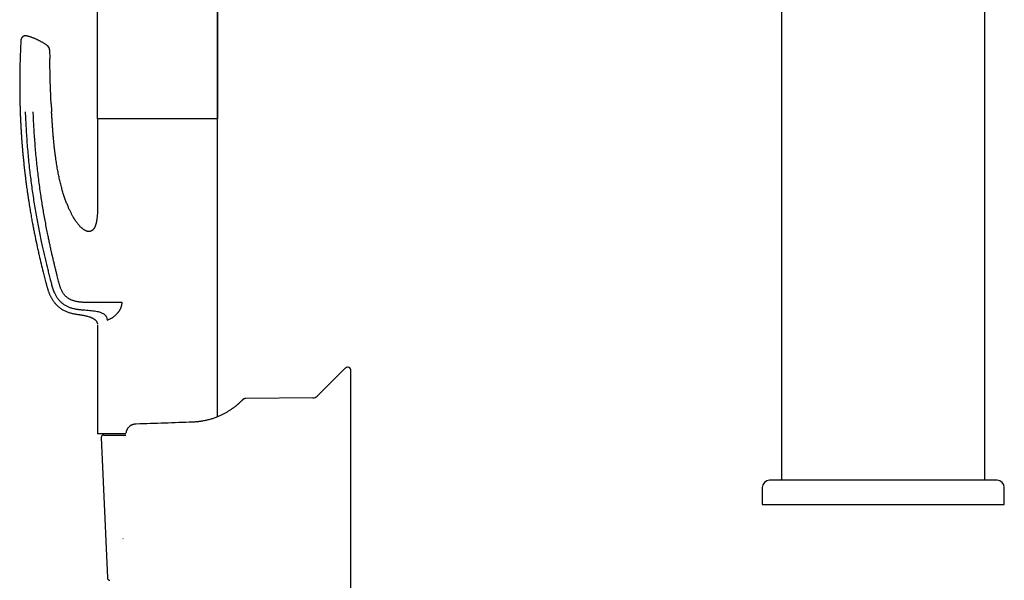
# Model space of a CAD drawing. Header units: millimetres. Extents: x 8 to 932, y 12 to 940.
# Tile 27 of 62: x 230 to 433, y 708 to 824. Entities that reach past the tile are written whole.
import ezdxf

# ---------------------------------------------------------------- set-up
doc = ezdxf.new("R2010")
doc.units = ezdxf.units.MM

msp = doc.modelspace()

# ---------------------------------------------------------------- linework, layer by layer
at = {"color": 7, "linetype": 'Continuous', "lineweight": 30}
for p, q in [((270.67, 927.27), (270.55, 803.48)), ((245.77, 803.48), (245.67, 901.64)), ((387.09, 888.37), (387.09, 728.87)), ((429.09, 728.87), (429.09, 888.37)), ((235.88, 817.77), (235.9, 815.97)), ((245.77, 803.48), (245.77, 785.98)), ((245.77, 803.48), (245.77, 803.48)), ((247.94, 803.48), (245.77, 803.48)), ((245.78, 803.48), (245.78, 803.48)), ((270.57, 803.48), (247.94, 803.48)), ((270.57, 741.98), (270.57, 803.48)), ((245.77, 760.98), (245.77, 738.48)), ((245.77, 760.98), (245.77, 760.98)), ((247.74, 761.93), (247.94, 762.02)), ((296.87, 751.92), (291.12, 746.21)), ((298.07, 696.03), (298.07, 751.71)), ((290.28, 745.87), (276.4, 745.74)), ((253.58, 740.46), (253.6, 740.46)), ((253.76, 740.46), (253.6, 740.46)), ((247.94, 738.48), (245.77, 738.48)), ((245.77, 738.48), (245.77, 738.48)), ((251.63, 738.48), (247.94, 738.48)), ((251.64, 738.66), (251.64, 738.65)), ((246.54, 737.69), (247.8, 708.69)), ((247.04, 738.21), (251.6, 738.21)), ((431.59, 728.87), (384.59, 728.87)), ((383.09, 727.37), (383.09, 723.87)), ((433.09, 723.87), (433.09, 727.37)), ((383.09, 723.87), (433.09, 723.87))]:
    msp.add_line(p, q, dxfattribs=at)
at = {"color": 7, "linetype": 'Continuous', "lineweight": 30, "flags": 128}
msp.add_lwpolyline([(251.04, 716.78), (251.04, 716.78), (251.03, 716.79), (251.03, 716.79)], dxfattribs=at)
at = {"color": 7, "linetype": 'Continuous', "lineweight": 30}
for centre, radius, start, end in [((234.88, 817.76), 1, 24.0072, 53.651), ((297.57, 751.21), 1, 90, 134.8031), ((297.57, 751.71), 0.5, 0, 90), ((290.27, 747.07), 1.2, 270.5, 314.8031), ((247.04, 737.71), 0.5, 90, 182.4813), ((384.59, 727.37), 1.5, 90, 180), ((431.59, 727.37), 1.5, 0, 90), ((248.3, 708.71), 0.5, 182.4813, 270)]:
    msp.add_arc(centre, radius, start, end, dxfattribs=at)
for points, knots in [([(270.54, 803.48), (270.54, 803.62), (270.54, 804.15), (270.54, 805.07), (270.54, 806.22), (270.54, 807.36), (270.54, 808.48), (270.54, 809.58), (270.54, 810.66), (270.54, 811.72), (270.55, 812.84), (270.55, 814.01), (270.55, 815.23), (270.55, 816.43), (270.55, 817.61), (270.55, 818.78), (270.55, 819.92), (270.55, 821.05), (270.55, 822.16), (270.56, 823.25), (270.56, 824.32), (270.56, 825.37), (270.56, 826.39), (270.56, 827.37), (270.56, 828.31), (270.56, 829.24), (270.56, 830.15), (270.56, 831.06), (270.56, 831.97), (270.56, 832.88), (270.57, 833.77), (270.57, 834.65), (270.57, 835.51), (270.57, 836.33), (270.57, 837.12), (270.57, 837.87), (270.57, 838.62), (270.57, 839.34), (270.57, 840.05), (270.57, 840.74), (270.57, 841.41), (270.57, 842.07), (270.57, 842.72), (270.57, 843.34), (270.57, 843.94), (270.57, 844.52), (270.57, 845.09), (270.57, 845.66), (270.58, 846.22), (270.58, 846.78), (270.58, 847.32), (270.58, 847.85), (270.58, 848.35), (270.58, 848.83), (270.58, 849.28), (270.58, 849.7), (270.58, 850.11), (270.58, 850.5), (270.58, 850.86), (270.58, 851.18), (270.58, 851.47), (270.58, 851.76), (270.58, 852.03), (270.58, 852.31), (270.58, 852.65), (270.58, 853.05), (270.58, 853.51), (270.58, 854.05), (270.58, 854.65), (270.58, 855.32), (270.58, 856.01), (270.58, 856.72), (270.58, 857.44), (270.58, 858.18), (270.58, 858.92), (270.58, 859.68), (270.59, 860.44), (270.59, 861.19), (270.59, 861.94), (270.59, 862.7), (270.59, 863.48), (270.59, 864.26), (270.59, 865.05), (270.59, 865.86), (270.6, 866.67), (270.6, 867.5), (270.6, 868.34), (270.6, 869.2), (270.6, 870.07), (270.6, 870.84), (270.6, 871.51), (270.6, 872.08), (270.61, 872.66), (270.61, 873.25), (270.61, 873.86), (270.61, 874.5), (270.61, 875.17), (270.61, 875.85), (270.61, 876.54), (270.61, 877.25), (270.61, 877.96), (270.62, 878.67), (270.62, 879.38), (270.62, 880.09), (270.62, 880.83), (270.62, 881.6), (270.62, 882.41), (270.62, 883.27), (270.62, 884.15), (270.62, 885.04), (270.63, 885.94), (270.63, 886.86), (270.63, 887.8), (270.63, 888.74), (270.63, 889.67), (270.63, 890.6), (270.63, 891.55), (270.63, 892.51), (270.63, 893.49), (270.64, 894.45), (270.64, 895.42), (270.64, 896.37), (270.64, 897.34), (270.64, 898.33), (270.64, 899.36), (270.64, 900.44), (270.64, 901.58), (270.65, 902.74), (270.65, 903.91), (270.65, 905.09), (270.65, 906.29), (270.65, 907.51), (270.65, 908.74), (270.65, 909.99), (270.65, 911.25), (270.66, 912.53), (270.66, 913.82), (270.66, 915.13), (270.66, 916.45), (270.66, 917.79), (270.66, 919.17), (270.66, 920.58), (270.67, 922.04), (270.67, 923.5), (270.67, 924.99), (270.67, 926.25), (270.67, 927), (270.67, 927.26)], [0, 0, 0, 0, 0.003445, 0.012865, 0.022175, 0.031377, 0.040471, 0.049296, 0.058016, 0.066632, 0.075142, 0.085138, 0.094984, 0.104683, 0.114232, 0.123633, 0.132886, 0.14199, 0.150946, 0.159753, 0.168411, 0.176921, 0.185282, 0.19303, 0.200646, 0.208129, 0.21548, 0.2227, 0.230212, 0.237576, 0.244792, 0.251859, 0.258777, 0.265547, 0.271794, 0.277909, 0.283892, 0.289743, 0.295462, 0.301049, 0.306503, 0.311826, 0.317017, 0.322075, 0.326915, 0.331627, 0.336212, 0.34067, 0.34534, 0.349862, 0.354236, 0.358461, 0.362537, 0.366465, 0.370033, 0.373468, 0.376771, 0.379943, 0.382982, 0.385414, 0.387754, 0.390003, 0.392237, 0.394499, 0.396792, 0.400455, 0.404191, 0.408001, 0.413315, 0.418765, 0.424353, 0.430077, 0.435937, 0.441827, 0.447848, 0.454001, 0.460286, 0.466209, 0.472244, 0.478392, 0.484652, 0.491025, 0.497394, 0.503872, 0.510458, 0.517153, 0.523957, 0.530869, 0.53789, 0.54502, 0.549557, 0.554142, 0.558814, 0.563587, 0.568459, 0.573735, 0.579123, 0.584624, 0.590236, 0.595961, 0.601798, 0.607404, 0.61311, 0.618915, 0.624821, 0.630826, 0.637646, 0.644589, 0.651658, 0.65885, 0.666167, 0.673608, 0.681173, 0.688862, 0.696284, 0.703819, 0.711466, 0.719224, 0.727096, 0.735079, 0.742709, 0.750438, 0.758268, 0.766197, 0.774226, 0.783304, 0.792507, 0.801834, 0.811285, 0.820861, 0.830561, 0.840385, 0.850333, 0.860406, 0.870603, 0.880924, 0.891369, 0.901939, 0.912633, 0.923451, 0.934393, 0.94599, 0.957723, 0.969593, 0.981599, 0.993741, 1, 1, 1, 1]), ([(231.19, 820.62), (231.15, 820.63), (231.07, 820.65), (230.94, 820.66), (230.82, 820.65), (230.72, 820.63), (230.64, 820.61), (230.57, 820.59), (230.52, 820.56), (230.47, 820.54), (230.42, 820.51), (230.35, 820.47), (230.29, 820.42), (230.23, 820.36), (230.18, 820.31), (230.13, 820.24), (230.08, 820.17), (230.03, 820.09), (230, 820), (229.97, 819.91), (229.95, 819.81), (229.94, 819.74), (229.94, 819.71)], [0, 0, 0, 0, 0.0746, 0.145862, 0.212442, 0.273206, 0.317029, 0.356211, 0.390505, 0.419737, 0.449089, 0.493338, 0.545895, 0.585429, 0.628396, 0.674591, 0.723748, 0.775527, 0.829526, 0.885281, 0.942285, 1, 1, 1, 1]), ([(235.48, 818.56), (235.44, 818.59), (235.34, 818.66), (235.17, 818.78), (234.97, 818.92), (234.77, 819.05), (234.57, 819.18), (234.36, 819.3), (234.15, 819.42), (233.94, 819.53), (233.73, 819.64), (233.52, 819.75), (233.31, 819.85), (233.09, 819.95), (232.87, 820.05), (232.65, 820.14), (232.43, 820.22), (232.21, 820.3), (231.98, 820.38), (231.76, 820.46), (231.53, 820.53), (231.34, 820.58), (231.23, 820.61), (231.19, 820.62)], [0, 0, 0, 0, 0.0291108, 0.0793762, 0.1295873, 0.1797455, 0.2298525, 0.2799096, 0.3299181, 0.3798794, 0.4297944, 0.4796644, 0.5294904, 0.5792732, 0.6290139, 0.6787131, 0.7283717, 0.7779905, 0.8275701, 0.8771111, 0.9266142, 0.9760798, 1, 1, 1, 1]), ([(229.94, 819.71), (229.92, 819.45), (229.89, 818.82), (229.85, 817.82), (229.8, 816.72), (229.76, 815.63), (229.74, 814.56), (229.71, 813.51), (229.7, 812.48), (229.69, 811.46), (229.69, 810.45), (229.69, 809.45), (229.7, 808.45), (229.72, 807.47), (229.74, 806.5), (229.77, 805.55), (229.8, 804.6), (229.84, 803.68), (229.88, 802.77), (229.93, 801.87), (229.98, 800.98), (230.04, 800.11), (230.09, 799.25), (230.16, 798.41), (230.23, 797.56), (230.3, 796.69), (230.38, 795.81), (230.47, 794.95), (230.55, 794.11), (230.64, 793.31), (230.73, 792.54), (230.81, 791.82), (230.9, 791.11), (230.99, 790.42), (231.08, 789.74), (231.17, 789.07), (231.27, 788.4), (231.36, 787.72), (231.47, 787.04), (231.57, 786.37), (231.67, 785.72), (231.78, 785.09), (231.88, 784.48), (231.98, 783.88), (232.08, 783.3), (232.18, 782.74), (232.28, 782.19), (232.38, 781.67), (232.48, 781.17), (232.57, 780.68), (232.66, 780.2), (232.76, 779.73), (232.85, 779.27), (232.94, 778.83), (233.03, 778.41), (233.11, 778.01), (233.2, 777.62), (233.28, 777.21), (233.38, 776.76), (233.49, 776.28), (233.6, 775.79), (233.8, 774.89), (234.11, 773.58), (234.48, 772.07), (234.81, 770.76), (235.02, 769.97), (235.15, 769.48), (235.2, 769.28), (235.26, 769.08), (235.31, 768.87), (235.37, 768.65), (235.44, 768.42), (235.52, 768.19), (235.6, 767.94), (235.69, 767.7), (235.78, 767.46), (235.88, 767.23), (235.99, 767), (236.11, 766.76), (236.24, 766.51), (236.38, 766.28), (236.52, 766.05), (236.67, 765.84), (236.83, 765.62), (237, 765.41), (237.19, 765.2), (237.39, 764.99), (237.6, 764.79), (237.83, 764.6), (238.08, 764.41), (238.34, 764.23), (238.62, 764.06), (238.91, 763.91), (239.21, 763.76), (239.53, 763.63), (239.86, 763.51), (240.21, 763.41), (240.56, 763.31), (240.93, 763.24), (241.3, 763.17), (241.55, 763.13), (241.67, 763.12)], [0, 0, 0, 0, 0.012782, 0.031245, 0.049479, 0.067483, 0.085258, 0.102493, 0.119508, 0.136303, 0.152877, 0.169564, 0.186022, 0.202252, 0.218254, 0.234029, 0.249575, 0.264894, 0.279985, 0.294848, 0.309483, 0.323891, 0.338071, 0.352023, 0.365747, 0.38058, 0.395138, 0.409419, 0.423424, 0.437153, 0.449394, 0.461406, 0.473189, 0.484743, 0.496068, 0.507163, 0.518029, 0.529716, 0.541125, 0.552254, 0.563105, 0.573677, 0.583969, 0.593981, 0.603712, 0.613163, 0.622334, 0.631066, 0.639527, 0.647717, 0.655634, 0.663667, 0.671399, 0.678828, 0.685955, 0.69278, 0.699301, 0.705519, 0.713732, 0.721927, 0.730124, 0.738321, 0.767607, 0.796909, 0.815565, 0.83423, 0.837515, 0.840808, 0.844229, 0.847827, 0.851604, 0.855501, 0.859585, 0.863857, 0.868321, 0.872319, 0.876463, 0.880754, 0.885193, 0.88978, 0.894517, 0.898697, 0.902993, 0.907404, 0.911928, 0.916567, 0.921319, 0.926185, 0.931169, 0.936273, 0.941495, 0.946837, 0.952297, 0.957873, 0.963566, 0.96938, 0.975316, 0.981372, 0.987543, 0.99383, 1, 1, 1, 1]), ([(235.88, 817.77), (235.88, 817.8), (235.88, 817.88), (235.86, 817.99), (235.82, 818.11), (235.79, 818.18), (235.77, 818.22), (235.76, 818.23)], [0, 0, 0, 0, 0.233965, 0.472695, 0.714694, 0.958345, 1, 1, 1, 1]), ([(236.19, 806.61), (236.16, 807.19), (236.11, 808.33), (236.04, 810.05), (235.99, 811.76), (235.95, 813.48), (235.92, 814.88), (235.91, 815.7), (235.9, 815.95)], [0, 0, 0, 0, 0.183999, 0.367998, 0.551994, 0.735986, 0.919977, 1, 1, 1, 1]), ([(236.19, 806.61), (236.19, 806.54), (236.22, 805.99), (236.25, 805.45), (236.28, 804.98)], [0, 0, 0, 0, 0.140243, 1, 1, 1, 1]), ([(230.83, 804.98), (230.86, 804.41), (230.9, 803.26), (230.99, 801.55), (231.1, 799.84), (231.23, 798.12), (231.37, 796.41), (231.54, 794.7), (231.72, 793.03), (231.91, 791.41), (232.12, 789.84), (232.34, 788.27), (232.57, 786.71), (232.82, 785.16), (233.08, 783.64), (233.35, 782.15), (233.63, 780.7), (233.92, 779.25), (234.2, 777.91), (234.47, 776.66), (234.73, 775.51), (235, 774.35), (235.27, 773.23), (235.54, 772.16), (235.8, 771.13), (236.01, 770.3), (236.18, 769.67), (236.29, 769.25), (236.41, 768.83), (236.54, 768.41), (236.69, 768), (236.84, 767.63), (236.99, 767.31), (237.14, 767.04), (237.29, 766.78), (237.46, 766.52), (237.65, 766.27), (237.85, 766.03), (238.06, 765.8), (238.29, 765.58), (238.53, 765.38), (238.79, 765.19), (239.05, 765.02), (239.33, 764.87), (239.61, 764.74), (239.9, 764.61), (240.21, 764.5), (240.56, 764.4), (240.93, 764.3), (241.3, 764.23), (241.55, 764.19), (241.67, 764.17)], [0, 0, 0, 0, 0.038871, 0.077719, 0.116565, 0.155432, 0.194343, 0.233327, 0.272387, 0.308233, 0.344083, 0.379894, 0.415629, 0.451255, 0.486724, 0.520375, 0.553833, 0.5872, 0.620611, 0.647017, 0.673663, 0.700641, 0.728041, 0.751687, 0.775748, 0.800243, 0.809985, 0.819794, 0.829669, 0.839611, 0.84962, 0.859695, 0.866605, 0.873544, 0.880514, 0.887516, 0.894554, 0.90162, 0.908707, 0.915814, 0.922937, 0.930068, 0.937198, 0.944314, 0.951414, 0.958492, 0.965539, 0.974284, 0.982952, 0.991531, 1, 1, 1, 1]), ([(250.83, 765.6), (250.73, 765.59), (250.54, 765.59), (250.24, 765.58), (249.93, 765.58), (249.61, 765.57), (249.3, 765.57), (248.95, 765.56), (248.59, 765.56), (248.19, 765.56), (247.8, 765.55), (247.41, 765.55), (247.01, 765.55), (246.59, 765.55), (246.17, 765.55), (245.75, 765.56), (245.34, 765.56), (244.94, 765.56), (244.55, 765.56), (244.18, 765.57), (243.81, 765.57), (243.45, 765.58), (243.1, 765.59), (242.75, 765.61), (242.41, 765.64), (242.08, 765.67), (241.76, 765.72), (241.45, 765.77), (241.15, 765.84), (240.86, 765.92), (240.59, 766), (240.36, 766.09), (240.16, 766.18), (239.96, 766.29), (239.77, 766.4), (239.59, 766.52), (239.41, 766.66), (239.25, 766.8), (239.09, 766.96), (238.94, 767.13), (238.81, 767.3), (238.68, 767.49), (238.55, 767.69), (238.43, 767.92), (238.31, 768.17), (238.2, 768.42), (238.1, 768.69), (238, 768.95), (237.92, 769.22), (237.82, 769.58), (237.71, 770.01), (237.58, 770.53), (237.43, 771.12), (237.27, 771.77), (237.09, 772.5), (236.91, 773.24), (236.72, 774.03), (236.52, 774.89), (236.31, 775.8), (236.1, 776.72), (235.9, 777.65), (235.7, 778.59), (235.49, 779.66), (235.25, 780.86), (234.99, 782.2), (234.75, 783.53), (234.52, 784.86), (234.31, 786.19), (234.09, 787.59), (233.88, 789.06), (233.67, 790.62), (233.47, 792.18), (233.29, 793.75), (233.13, 795.34), (232.98, 796.94), (232.85, 798.54), (232.73, 800.15), (232.63, 801.76), (232.55, 803.37), (232.51, 804.44), (232.49, 804.98)], [0, 0, 0, 0, 0.006988, 0.013962, 0.020917, 0.027847, 0.034744, 0.0416, 0.049768, 0.057859, 0.065863, 0.073767, 0.081565, 0.090161, 0.098598, 0.106861, 0.114932, 0.122794, 0.130309, 0.137633, 0.144776, 0.151746, 0.158673, 0.165438, 0.172052, 0.178523, 0.184862, 0.190969, 0.19697, 0.202877, 0.208709, 0.213088, 0.217438, 0.221763, 0.226071, 0.230369, 0.234664, 0.238964, 0.243274, 0.247603, 0.251956, 0.256334, 0.260738, 0.266077, 0.271456, 0.276874, 0.28233, 0.287825, 0.293357, 0.298928, 0.309244, 0.319689, 0.330261, 0.344625, 0.359219, 0.374026, 0.389025, 0.407099, 0.425376, 0.443814, 0.462373, 0.481011, 0.499687, 0.526299, 0.552839, 0.579247, 0.605514, 0.631674, 0.657754, 0.688418, 0.719033, 0.749633, 0.780251, 0.811539, 0.842887, 0.874285, 0.905711, 0.937149, 0.968584, 1, 1, 1, 1]), ([(245.77, 785.98), (245.77, 785.84), (245.77, 785.58), (245.77, 785.19), (245.77, 784.82), (245.76, 784.46), (245.75, 784.13), (245.73, 783.81), (245.71, 783.51), (245.69, 783.24), (245.66, 782.97), (245.63, 782.73), (245.59, 782.5), (245.56, 782.29), (245.52, 782.1), (245.47, 781.92), (245.43, 781.76), (245.38, 781.61), (245.34, 781.47), (245.29, 781.35), (245.24, 781.24), (245.2, 781.14), (245.15, 781.06), (245.11, 780.99), (245.07, 780.92), (245.02, 780.84), (244.96, 780.76), (244.89, 780.66), (244.81, 780.58), (244.73, 780.51), (244.65, 780.45), (244.57, 780.39), (244.48, 780.35), (244.4, 780.31), (244.31, 780.28), (244.22, 780.26), (244.14, 780.25), (244.07, 780.24), (244, 780.24), (243.94, 780.24), (243.89, 780.24), (243.86, 780.24), (243.83, 780.25), (243.81, 780.25), (243.78, 780.25), (243.74, 780.26), (243.68, 780.27), (243.61, 780.29), (243.53, 780.32), (243.45, 780.34), (243.36, 780.38), (243.29, 780.41), (243.17, 780.47), (243.03, 780.55), (242.87, 780.66), (242.72, 780.77), (242.57, 780.89), (242.43, 781.02), (242.28, 781.16), (242.12, 781.32), (241.96, 781.5), (241.81, 781.68), (241.67, 781.85), (241.54, 782.02), (241.42, 782.19), (241.32, 782.33), (241.23, 782.45), (241.16, 782.56), (241.09, 782.67), (241.02, 782.79), (240.93, 782.92), (240.85, 783.06), (240.76, 783.21), (240.66, 783.39), (240.54, 783.59), (240.42, 783.83), (240.29, 784.09), (240.15, 784.36), (240.01, 784.65), (239.87, 784.95), (239.74, 785.27), (239.6, 785.59), (239.46, 785.93), (239.32, 786.29), (239.18, 786.67), (239.04, 787.06), (238.9, 787.46), (238.77, 787.89), (238.63, 788.33), (238.49, 788.79), (238.36, 789.26), (238.23, 789.74), (238.11, 790.24), (237.99, 790.74), (237.87, 791.25), (237.76, 791.75), (237.66, 792.27), (237.55, 792.8), (237.46, 793.35), (237.36, 793.91), (237.26, 794.51), (237.17, 795.14), (237.08, 795.8), (236.99, 796.48), (236.9, 797.18), (236.82, 797.9), (236.75, 798.63), (236.68, 799.37), (236.61, 800.13), (236.55, 800.91), (236.49, 801.7), (236.44, 802.5), (236.38, 803.32), (236.33, 804.14), (236.3, 804.7), (236.28, 804.98)], [0, 0, 0, 0, 0.012066, 0.023654, 0.034765, 0.045399, 0.055554, 0.065233, 0.073921, 0.082185, 0.090025, 0.097443, 0.104437, 0.110667, 0.116513, 0.121979, 0.127065, 0.131772, 0.136098, 0.140043, 0.143608, 0.146793, 0.149596, 0.152018, 0.154061, 0.156884, 0.160056, 0.163581, 0.167452, 0.170232, 0.173236, 0.176482, 0.179075, 0.181802, 0.184664, 0.187513, 0.189882, 0.192079, 0.194105, 0.19596, 0.197473, 0.198343, 0.19901, 0.19977, 0.200655, 0.201663, 0.203563, 0.205787, 0.208331, 0.210976, 0.213604, 0.216216, 0.218809, 0.22478, 0.23065, 0.23642, 0.242087, 0.247643, 0.253059, 0.26061, 0.267869, 0.274836, 0.281512, 0.287894, 0.293985, 0.299785, 0.303603, 0.307305, 0.31122, 0.315464, 0.320037, 0.324939, 0.33017, 0.33573, 0.343248, 0.351293, 0.359867, 0.368969, 0.378599, 0.388757, 0.398818, 0.409349, 0.420351, 0.431822, 0.443763, 0.456173, 0.469052, 0.482401, 0.496219, 0.510506, 0.524994, 0.539935, 0.55533, 0.571179, 0.586254, 0.601718, 0.61757, 0.633809, 0.650435, 0.667448, 0.68485, 0.704441, 0.724501, 0.745031, 0.76603, 0.787498, 0.809436, 0.831845, 0.854723, 0.878071, 0.901888, 0.925736, 0.950038, 0.974792, 1, 1, 1, 1]), ([(248.36, 762.2), (248.41, 762.23), (248.52, 762.28), (248.68, 762.36), (248.84, 762.46), (249, 762.56), (249.16, 762.67), (249.32, 762.8), (249.47, 762.93), (249.62, 763.07), (249.77, 763.22), (249.9, 763.36), (250.01, 763.5), (250.11, 763.62), (250.2, 763.74), (250.28, 763.86), (250.36, 763.98), (250.43, 764.11), (250.5, 764.23), (250.55, 764.35), (250.6, 764.45), (250.63, 764.54), (250.67, 764.62), (250.7, 764.71), (250.72, 764.8), (250.75, 764.89), (250.77, 765), (250.8, 765.13), (250.82, 765.29), (250.83, 765.44), (250.83, 765.55), (250.83, 765.6)], [0, 0, 0, 0, 0.052545, 0.104271, 0.155267, 0.205626, 0.255445, 0.304824, 0.353864, 0.402671, 0.45135, 0.500009, 0.534071, 0.567229, 0.599527, 0.631016, 0.661749, 0.691784, 0.721182, 0.75001, 0.769328, 0.78832, 0.807008, 0.825415, 0.843568, 0.861492, 0.879213, 0.909817, 0.940042, 0.970048, 1, 1, 1, 1]), ([(241.67, 764.17), (241.92, 764.14), (242.41, 764.08), (243.14, 764.03), (243.83, 763.98), (244.49, 763.92), (245.11, 763.84), (245.65, 763.75), (246.1, 763.64), (246.44, 763.52), (246.72, 763.4), (246.94, 763.28), (247.13, 763.15), (247.28, 763.02), (247.4, 762.89), (247.51, 762.75), (247.6, 762.6), (247.66, 762.44), (247.71, 762.27), (247.73, 762.1), (247.74, 761.99), (247.74, 761.93)], [0, 0, 0, 0, 0.107221, 0.210735, 0.309963, 0.404438, 0.493661, 0.577339, 0.636709, 0.693587, 0.730242, 0.765996, 0.800996, 0.826793, 0.852259, 0.87739, 0.902236, 0.926899, 0.951401, 0.975749, 1, 1, 1, 1]), ([(241.67, 763.12), (241.74, 763.11), (241.9, 763.09), (242.13, 763.05), (242.29, 763.03), (242.38, 763.02), (242.38, 763.02)], [0, 0, 0, 0, 0.309085, 0.634408, 0.973081, 1, 1, 1, 1]), ([(241.67, 763.12), (241.74, 763.11), (241.9, 763.09), (242.13, 763.06), (242.37, 763.02), (242.61, 762.98), (242.87, 762.93), (243.14, 762.88), (243.42, 762.82), (243.72, 762.74), (244.01, 762.65), (244.26, 762.57), (244.47, 762.48), (244.64, 762.41), (244.8, 762.33), (244.95, 762.24), (245.09, 762.14), (245.23, 762.04), (245.34, 761.94), (245.44, 761.84), (245.53, 761.73), (245.6, 761.62), (245.66, 761.51), (245.71, 761.38), (245.74, 761.26), (245.75, 761.18), (245.76, 761.14)], [0, 0, 0, 0, 0.04607, 0.094574, 0.14508, 0.197161, 0.250397, 0.304376, 0.3684, 0.432267, 0.495379, 0.557188, 0.596399, 0.634744, 0.672131, 0.708495, 0.743799, 0.778049, 0.811296, 0.839652, 0.867441, 0.894823, 0.922006, 0.949242, 0.976827, 1, 1, 1, 1]), ([(247.94, 762.02), (248.01, 762.05), (248.15, 762.11), (248.29, 762.18), (248.36, 762.2)], [0, 0, 0, 0, 0.559977, 1, 1, 1, 1]), ([(275.69, 745.44), (275.69, 745.44), (275.68, 745.44), (275.67, 745.42), (275.65, 745.4), (275.61, 745.37), (275.57, 745.32), (275.53, 745.28), (275.48, 745.23), (275.42, 745.17), (275.36, 745.12), (275.3, 745.05), (275.23, 744.99), (275.15, 744.91), (275.06, 744.83), (274.96, 744.73), (274.85, 744.64), (274.73, 744.54), (274.61, 744.43), (274.48, 744.32), (274.34, 744.2), (274.19, 744.09), (274.04, 743.97), (273.88, 743.85), (273.72, 743.73), (273.55, 743.61), (273.36, 743.47), (273.15, 743.33), (272.92, 743.18), (272.68, 743.04), (272.43, 742.89), (272.17, 742.74), (271.89, 742.59), (271.61, 742.44), (271.31, 742.3), (271.01, 742.16), (270.69, 742.02), (270.37, 741.89), (270.03, 741.76), (269.68, 741.64), (269.33, 741.53), (268.96, 741.42), (268.59, 741.32), (268.21, 741.23), (267.83, 741.15), (267.5, 741.09), (267.3, 741.06), (267.23, 741.05)], [0, 0, 0, 0, 0.025821, 0.051577, 0.077289, 0.102979, 0.128668, 0.154616, 0.175019, 0.195331, 0.215562, 0.235723, 0.255827, 0.275885, 0.29811, 0.320202, 0.342177, 0.364051, 0.385842, 0.407567, 0.429847, 0.450328, 0.47069, 0.490951, 0.511125, 0.53123, 0.551282, 0.574537, 0.597658, 0.620673, 0.643611, 0.666499, 0.689366, 0.712352, 0.735263, 0.758127, 0.780976, 0.80384, 0.826749, 0.849785, 0.872795, 0.895811, 0.918862, 0.94198, 0.965194, 0.988265, 1, 1, 1, 1]), ([(276.18, 745.72), (276.16, 745.71), (276.1, 745.7), (276.01, 745.67), (275.92, 745.62), (275.84, 745.57), (275.76, 745.51), (275.71, 745.46), (275.69, 745.44)], [0, 0, 0, 0, 0.1424361, 0.315654, 0.4888735, 0.6612251, 0.8318652, 1, 1, 1, 1]), ([(276.39, 745.74), (276.37, 745.74), (276.33, 745.74), (276.27, 745.73), (276.21, 745.73), (276.17, 745.72), (276.15, 745.71)], [0, 0, 0, 0, 0.250566, 0.500805, 0.750642, 1, 1, 1, 1]), ([(276.4, 745.74), (276.36, 745.74), (276.3, 745.74), (276.24, 745.73), (276.22, 745.73)], [0, 0, 0, 0, 0.537494, 1, 1, 1, 1]), ([(276.39, 745.73), (276.39, 745.74), (276.4, 745.74), (276.4, 745.74), (276.4, 745.74)], [0, 0, 0, 0, 0.110255, 1, 1, 1, 1]), ([(253.58, 740.46), (253.55, 740.46), (253.51, 740.45), (253.43, 740.44), (253.34, 740.43), (253.24, 740.41), (253.16, 740.39), (253.07, 740.37), (252.98, 740.34), (252.87, 740.3), (252.76, 740.25), (252.64, 740.18), (252.52, 740.11), (252.4, 740.02), (252.27, 739.92), (252.15, 739.79), (252.05, 739.67), (251.97, 739.55), (251.91, 739.46), (251.86, 739.37), (251.81, 739.28), (251.77, 739.17), (251.73, 739.05), (251.69, 738.93), (251.66, 738.79), (251.65, 738.7), (251.64, 738.66)], [0, 0, 0, 0, 0.027769, 0.055268, 0.088617, 0.121369, 0.153135, 0.183934, 0.213852, 0.254964, 0.298462, 0.344325, 0.39251, 0.442624, 0.50402, 0.563524, 0.621393, 0.678085, 0.708742, 0.742353, 0.778984, 0.818529, 0.860728, 0.905257, 0.951836, 1, 1, 1, 1]), ([(265.42, 740.87), (264.46, 740.84), (262.53, 740.77), (259.62, 740.67), (256.7, 740.57), (254.74, 740.5), (253.76, 740.46)], [0, 0, 0, 0, 0.247754, 0.497006, 0.747754, 1, 1, 1, 1]), ([(265.44, 740.87), (265.44, 740.87), (265.43, 740.87), (265.43, 740.87), (265.42, 740.87)], [0, 0, 0, 0, 0.499205, 1, 1, 1, 1]), ([(265.89, 740.89), (265.87, 740.89), (265.72, 740.88), (265.57, 740.88), (265.44, 740.87)], [0, 0, 0, 0, 0.122532, 1, 1, 1, 1]), ([(267.24, 741.04), (267.23, 741.04), (267.21, 741.04), (267.19, 741.04), (267.17, 741.03), (267.14, 741.03), (267.1, 741.02), (267.06, 741.02), (267.02, 741.01), (266.96, 741), (266.89, 740.99), (266.81, 740.98), (266.69, 740.97), (266.52, 740.95), (266.31, 740.93), (266.09, 740.91), (265.94, 740.9), (265.86, 740.89)], [0, 0, 0, 0, 0.023638, 0.044124, 0.061948, 0.08377, 0.107709, 0.134597, 0.170079, 0.209667, 0.26216, 0.320498, 0.384602, 0.527265, 0.677391, 0.83498, 1, 1, 1, 1])]:
    msp.add_open_spline(points, degree=3, knots=knots, dxfattribs=at)

doc.saveas('drawing.dxf')
